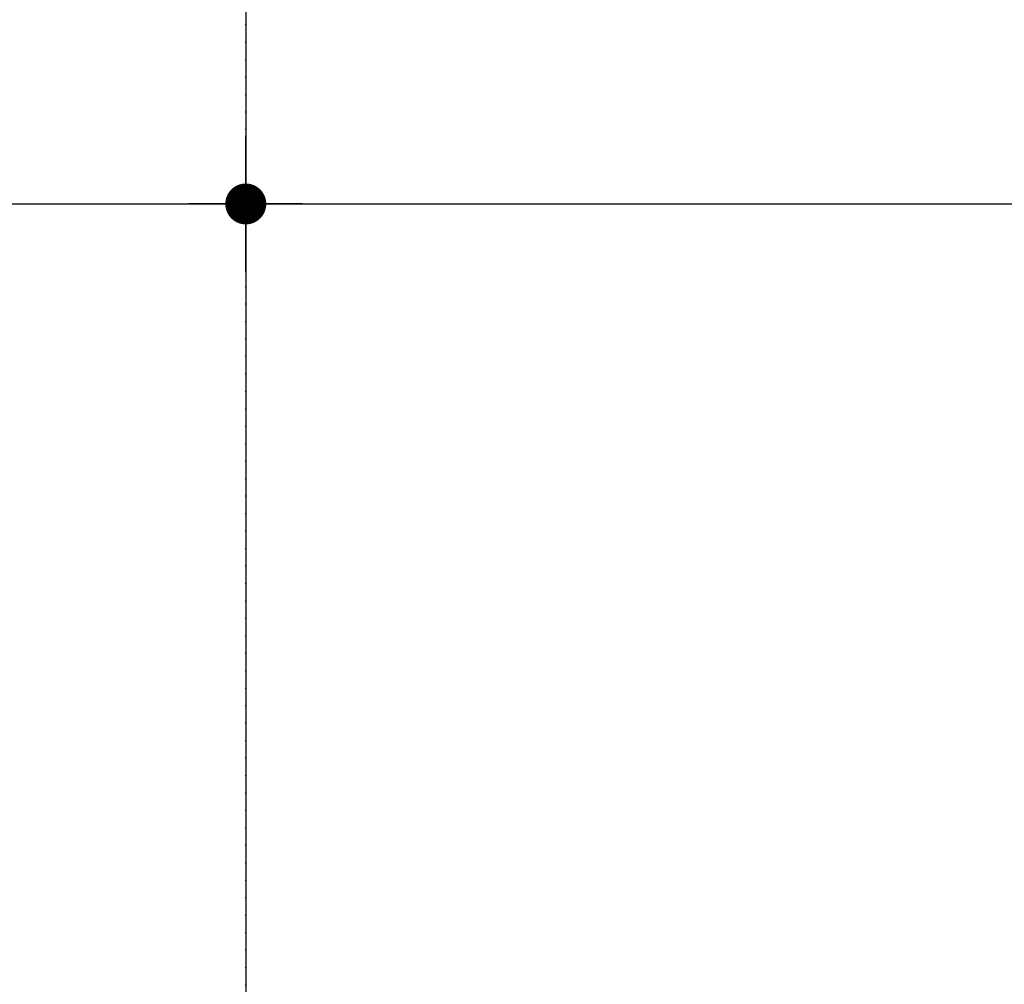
# Model space of a CAD drawing. Header units: metres. Extents: x 63115 to 703450, y -261936 to -53969.
# Tile 171 of 209: x 158016 to 158738, y -126200 to -125492. Entities that reach past the tile are written whole.
import ezdxf

# ---------------------------------------------------------------- set-up
doc = ezdxf.new("R2010")
doc.units = ezdxf.units.M
doc.header["$PDMODE"] = 35
doc.header["$PDSIZE"] = 50
doc.linetypes.add('DASHDOT2', pattern=[12.7, 6.35, -3.175, 0, -3.175])
doc.layers.get('0').update_dxf_attribs({"true_color": 0x83b7c5})
doc.layers.get('DEFPOINTS').update_dxf_attribs({"color": 6})
for name, color, linetype in [('_01-STRAMIENEN', 253, 'DASHDOT2'), ('_03-PROJECTION', 1, 'Continuous'), ('_06-DIMENSIONS', 7, 'Continuous')]:
    doc.layers.add(name, color=color, linetype=linetype)
doc.layers.add('_01Hulplijnen', color=6, linetype='Continuous', plot=False)
doc.styles.add('NIOstandard', font='arial.ttf')
doc.dimstyles.new('NIO-50-KLEIN', dxfattribs={"dimtxt": 100, "dimasz": 10, "dimexe": 2, "dimexo": 5, "dimgap": 10, "dimtad": 1, "dimdec": 0, "dimzin": 0, "dimdsep": 46, "dimtxsty": 'NIOstandard', "dimblk1": 'MAATSTR', "dimblk2": 'MAATSTR', "dimsah": 1, "dimcen": 0, "dimdle": 1.5, "dimse1": 1, "dimse2": 1, "dimclrd": 7, "dimclre": 256, "dimclrt": 256, "dimazin": 0, "dimtfac": 1, "dimtdec": 0, "dimtofl": 0, "dimtmove": 1, "dimatfit": 2, "dimldrblk": 'MAATSTR', "dimfxl": 1, "dimtvp": 1, "dimtolj": 1, "dimtzin": 0, "dimarcsym": 0})

# ---------------------------------------------------------------- blocks, each defined once
blk = doc.blocks.new('MAATSTR')
at = {"linetype": 'Continuous'}
for p, q in [((0, 5), (0, -5)), ((-4.167, 0), (4.167, 0))]:
    blk.add_line(p, q, dxfattribs=at)
at = {"linetype": 'Continuous', "const_width": 1.5}
blk.add_lwpolyline([(-0.75, 0, 1), (0.75, 0, 1)], format="xyb", close=True, dxfattribs=at)
blk = doc.blocks.new('*D411')
at = {"layer": '_06-DIMENSIONS', "color": 7, "lineweight": -2, "transparency": 16777216}
blk.add_line((-3940, 4783.11), (-2760, 4783.11), dxfattribs=at)
at = {"layer": 'DEFPOINTS', "color": 0, "transparency": 16777216}
for p in [(-2750, 4783.11), (-3950, 4150), (-2750, 4150)]:
    blk.add_point(p, dxfattribs=at)
at = {"layer": '_06-DIMENSIONS', "color": 7, "lineweight": -2, "transparency": 16777216, "xscale": 10, "yscale": 10, "zscale": 10, "rotation": 180}
blk.add_blockref('MAATSTR', (-3950, 4783.11), dxfattribs=at)
at = {"layer": '_06-DIMENSIONS', "color": 7, "lineweight": -2, "transparency": 16777216, "xscale": 10, "yscale": 10, "zscale": 10}
blk.add_blockref('MAATSTR', (-2750, 4783.11), dxfattribs=at)
at = {"layer": '_06-DIMENSIONS', "transparency": 16777216, "insert": (-3350, 4844.16), "char_height": 100, "attachment_point": 5, "style": 'NIOstandard'}
blk.add_mtext('\\A1;1200', dxfattribs=at)
blk = doc.blocks.new('*D412')
at = {"layer": '_06-DIMENSIONS', "color": 7, "lineweight": -2, "transparency": 16777216}
blk.add_line((-2740, 4783.11), (-1310, 4783.11), dxfattribs=at)
at = {"layer": 'DEFPOINTS', "color": 0, "transparency": 16777216}
for p in [(-1300, 4783.11), (-2750, 4150), (-1300, 4150)]:
    blk.add_point(p, dxfattribs=at)
at = {"layer": '_06-DIMENSIONS', "color": 7, "lineweight": -2, "transparency": 16777216, "xscale": 10, "yscale": 10, "zscale": 10, "rotation": 180}
blk.add_blockref('MAATSTR', (-2750, 4783.11), dxfattribs=at)
at = {"layer": '_06-DIMENSIONS', "color": 7, "lineweight": -2, "transparency": 16777216, "xscale": 10, "yscale": 10, "zscale": 10}
blk.add_blockref('MAATSTR', (-1300, 4783.11), dxfattribs=at)
at = {"layer": '_06-DIMENSIONS', "transparency": 16777216, "insert": (-2025, 4844.16), "char_height": 100, "attachment_point": 5, "style": 'NIOstandard'}
blk.add_mtext('\\A1;1450', dxfattribs=at)
blk = doc.blocks.new('*U396')
at = {"layer": '_01-STRAMIENEN'}
blk.add_lwpolyline([(-2750, 5487.36), (-2750, -4768.64)], dxfattribs=at)
at = {"layer": '_01Hulplijnen'}
blk.add_lwpolyline([(-2750, 5487.36), (-2750, -4768.64)], dxfattribs=at)
at = {"layer": '_06-DIMENSIONS'}
for base, p1, p2, picture, middle in [((-2750, 4783.11), (-3950, 4150), (-2750, 4150), '*D411', (-3350, 4844.16)), ((-1300, 4783.11), (-2750, 4150), (-1300, 4150), '*D412', (-2025, 4844.16))]:
    dim = blk.add_linear_dim(base=base, p1=p1, p2=p2, dimstyle='NIO-50-KLEIN', override={"dimfxlon": 1, "dimarcsym": 1}, dxfattribs=at)
    dim.commit()
    dim.dimension.update_dxf_attribs({"geometry": picture, "text_midpoint": middle})

msp = doc.modelspace()

# ---------------------------------------------------------------- block references
at = {"layer": '_03-PROJECTION'}
msp.add_blockref('*U396', (160931.8, -130410.61), dxfattribs=at)

doc.saveas('drawing.dxf')
